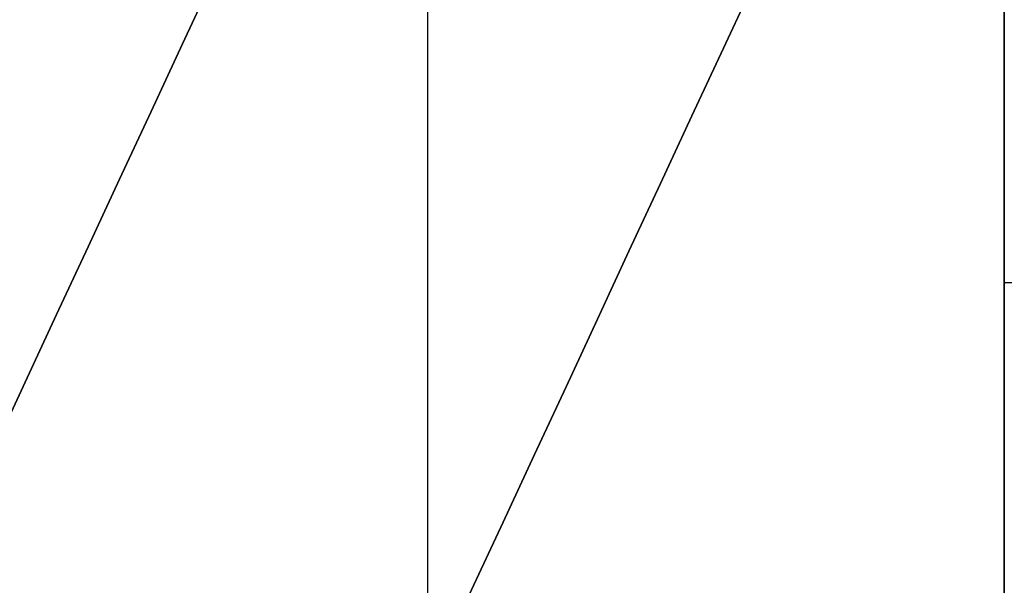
# Model space of a CAD drawing. Header units: millimetres. Extents: x -5.2 to 52, y -94.6 to -40.1.
# Tile 179 of 256: x 1.6004 to 1.6504, y -45.3807 to -45.352. Entities that reach past the tile are written whole.
import ezdxf

# ---------------------------------------------------------------- set-up
doc = ezdxf.new("R2010")
doc.units = ezdxf.units.MM
doc.header["$MEASUREMENT"] = 0
for name, color, linetype, true_color in [('METALLO', 7, 'Continuous', 0x000000), ('PLASTICA', 7, 'Continuous', 0x000000), ('RUOTE', 7, 'Continuous', 0x000000)]:
    doc.layers.add(name, color=color, linetype=linetype, true_color=true_color)

msp = doc.modelspace()

# ---------------------------------------------------------------- linework, layer by layer
at = {"layer": 'METALLO'}
for points, weights, degree, knots in [([(1.80272121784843, -42.05837470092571, -58.11507932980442), (1.798031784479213, -42.06845893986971, -57.23117427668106), (1.535807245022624, -42.63235114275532, -57.23117427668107), (1.231337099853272, -43.28708902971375, -57.23117427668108), (1.073784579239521, -43.62589270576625, -58.01410085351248), (0.5780862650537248, -44.69185096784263, -60.47737711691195), (0.122346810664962, -45.67188100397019, -62.77039493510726)], [0.9927122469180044, 0.7107971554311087, 1, 0.7071067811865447, 0.7588245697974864, 0.9856350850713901, 0.9991443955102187], 2, [18.43396398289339, 18.43396398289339, 18.43396398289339, 19.82986823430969, 19.82986823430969, 21.2435849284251, 21.2435849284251, 27.44349835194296, 27.44349835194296, 27.44349835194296]), ([(2.08502697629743, -42.1896917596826, -58.11510959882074), (2.080335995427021, -42.19977932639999, -57.23120783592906), (1.818112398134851, -42.76366950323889, -57.23120583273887), (1.513643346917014, -43.41840503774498, -57.2312035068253), (1.356092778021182, -43.75720451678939, -58.01412593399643), (0.8604006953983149, -44.82314937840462, -60.4773886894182), (0.4046668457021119, -45.80316736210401, -62.77039484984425)], [0.9927122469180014, 0.7107971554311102, 1, 0.7071067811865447, 0.7588245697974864, 0.985635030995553, 0.9991443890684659], 2, [0.01330697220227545, 0.01330697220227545, 0.01330697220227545, 1.192473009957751, 1.192473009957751, 2.38668580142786, 2.38668580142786, 7.623954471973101, 7.623954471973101, 7.623954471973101]), ([(2.136759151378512, -42.24614057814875, -58.11557171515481), (2.135046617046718, -42.24982324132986, -57.90585833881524), (2.104933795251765, -42.3145783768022, -57.60031997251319), (1.988906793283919, -42.56408485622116, -57.31453515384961), (1.914991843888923, -42.72303284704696, -57.25981060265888), (1.882244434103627, -42.79345344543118, -57.26046359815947), (1.795098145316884, -42.98085433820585, -57.26093467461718), (1.605231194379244, -43.3891475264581, -57.42924684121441), (1.478692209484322, -43.66125915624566, -57.79358472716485), (1.431367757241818, -43.76302648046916, -58.02671596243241), (1.11261137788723, -44.44848573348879, -59.61023523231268), (0.7953368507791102, -45.13075838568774, -61.19553838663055), (0.479955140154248, -45.80896069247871, -62.78288241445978)], [0.853553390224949, 0.8535533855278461, 0.8535533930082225, 0.8535533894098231, 0.8535533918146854, 0.8535533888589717, 0.8535533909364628, 0.8535533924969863, 0.8535533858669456, 0.8535533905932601, 0.8535533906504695, 0.8535533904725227, 0.8535533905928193], 3, [0.01481230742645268, 0.01481230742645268, 0.01481230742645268, 0.01481230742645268, 0.6116930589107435, 0.8632503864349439, 1.056131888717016, 1.056131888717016, 1.056131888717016, 1.61978556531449, 2.360381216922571, 2.360381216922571, 2.360381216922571, 7.624279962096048, 7.624279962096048, 7.624279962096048, 7.624279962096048])]:
    msp.add_rational_spline(points, weights, degree=degree, knots=knots, dxfattribs=at)
msp.add_open_spline([(2.133525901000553, -42.32255460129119, -58.11651985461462), (2.132096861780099, -42.32562762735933, -57.91880315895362), (2.111402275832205, -42.37012962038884, -57.71554206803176), (2.063018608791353, -42.47417469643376, -57.5525671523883), (2.042630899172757, -42.51801678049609, -57.48389345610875), (2.01732678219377, -42.57243119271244, -57.42237287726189), (1.986472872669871, -42.63877997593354, -57.38143919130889), (1.962815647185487, -42.68965288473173, -57.35005330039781), (1.935895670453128, -42.74754207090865, -57.33077054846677), (1.908806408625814, -42.80579529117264, -57.33111448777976), (1.828969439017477, -42.97747810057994, -57.33132914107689), (1.752056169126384, -43.14287373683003, -57.39880214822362), (1.685754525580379, -43.28544994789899, -57.50202514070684), (1.598639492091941, -43.47278363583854, -57.63765186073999), (1.529844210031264, -43.62072221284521, -57.83499681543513), (1.484837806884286, -43.71750477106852, -58.05712307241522), (1.166093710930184, -44.40293766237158, -59.64059247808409), (0.8488485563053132, -45.0851472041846, -61.22575990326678), (0.5334837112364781, -45.76331329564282, -62.81303085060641)], degree=3, knots=[0.01470270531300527, 0.01470270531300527, 0.01470270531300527, 0.01470270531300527, 0.6116930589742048, 0.6116930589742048, 0.6116930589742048, 0.8632503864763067, 0.8632503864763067, 0.8632503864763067, 1.056131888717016, 1.056131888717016, 1.056131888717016, 1.619785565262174, 1.619785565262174, 1.619785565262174, 2.360381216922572, 2.360381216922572, 2.360381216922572, 7.624279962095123, 7.624279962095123, 7.624279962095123, 7.624279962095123], dxfattribs=at)
at = {"layer": 'PLASTICA'}
for points in [[(1.621089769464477, -45.34817775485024, -18.62928932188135), (1.621089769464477, -46.13477011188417, -18.62928932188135), (1.621089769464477, -46.92136246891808, -18.62928932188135)], [(1.621089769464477, -45.34817775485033, -22.57071067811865), (1.621089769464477, -46.13477011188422, -22.57071067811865), (1.621089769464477, -46.9213624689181, -22.57071067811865)], [(1.621089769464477, -45.34817775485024, -33.62928932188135), (1.621089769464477, -46.13477011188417, -33.62928932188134), (1.621089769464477, -46.92136246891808, -33.62928932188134)], [(1.621089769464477, -45.34817775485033, -37.57071067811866), (1.621089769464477, -46.13477011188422, -37.57071067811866), (1.621089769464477, -46.9213624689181, -37.57071067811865)], [(1.621089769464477, -45.34817775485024, -48.62928932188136), (1.621089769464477, -46.13477011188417, -48.62928932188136), (1.621089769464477, -46.92136246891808, -48.62928932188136)], [(1.621089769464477, -45.34817775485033, -52.57071067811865), (1.621089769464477, -46.13477011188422, -52.57071067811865), (1.621089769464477, -46.9213624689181, -52.57071067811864)], [(1.650379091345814, -45.34817775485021, -18.7), (1.650379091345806, -46.13477011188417, -18.7), (1.650379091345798, -46.92136246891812, -18.7)], [(1.65037909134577, -45.34817775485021, -22.50000000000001), (1.650379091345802, -46.13477011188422, -22.50000000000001), (1.650379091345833, -46.92136246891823, -22.50000000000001)], [(1.650379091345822, -45.36535647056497, -22.49659413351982), (1.650379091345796, -45.35676711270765, -22.49659413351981), (1.650379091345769, -45.34817775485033, -22.49659413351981)], [(1.650379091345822, -45.36535647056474, -20.65340586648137), (1.650379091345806, -45.35676711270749, -20.65340586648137), (1.650379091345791, -45.34817775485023, -20.65340586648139)], [(1.650379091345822, -45.34817775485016, -20.6), (1.650379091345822, -46.1347701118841, -20.6), (1.650379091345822, -46.92136246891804, -20.6)], [(1.650379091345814, -45.34817775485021, -33.7), (1.650379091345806, -46.13477011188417, -33.7), (1.650379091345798, -46.92136246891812, -33.7)], [(1.65037909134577, -45.34817775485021, -37.50000000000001), (1.650379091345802, -46.13477011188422, -37.50000000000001), (1.650379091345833, -46.92136246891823, -37.50000000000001)], [(1.650379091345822, -45.36535647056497, -37.49659413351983), (1.650379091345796, -45.35676711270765, -37.49659413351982), (1.650379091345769, -45.34817775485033, -37.49659413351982)], [(1.650379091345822, -45.36535647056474, -35.65340586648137), (1.650379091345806, -45.35676711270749, -35.65340586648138), (1.650379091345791, -45.34817775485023, -35.65340586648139)], [(1.650379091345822, -45.34817775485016, -35.6), (1.650379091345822, -46.1347701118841, -35.6), (1.650379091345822, -46.92136246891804, -35.6)], [(1.650379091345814, -45.34817775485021, -48.7), (1.650379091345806, -46.13477011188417, -48.7), (1.650379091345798, -46.92136246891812, -48.7)], [(1.65037909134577, -45.34817775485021, -52.50000000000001), (1.650379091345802, -46.13477011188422, -52.50000000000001), (1.650379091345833, -46.92136246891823, -52.50000000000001)], [(1.650379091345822, -45.36535647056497, -52.49659413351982), (1.650379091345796, -45.35676711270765, -52.49659413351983), (1.650379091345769, -45.34817775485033, -52.49659413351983)], [(1.650379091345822, -45.36535647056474, -50.65340586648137), (1.650379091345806, -45.35676711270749, -50.65340586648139), (1.650379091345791, -45.34817775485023, -50.65340586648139)], [(1.650379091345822, -45.34817775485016, -50.6), (1.650379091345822, -46.1347701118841, -50.6), (1.650379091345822, -46.92136246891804, -50.6)]]:
    msp.add_open_spline(points, degree=2, dxfattribs=at)
for points, knots in [([(1.650379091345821, -45.46195060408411, -22.40000000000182), (1.650379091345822, -45.46195062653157, -22.41179572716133), (1.650379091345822, -45.45978990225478, -22.42350683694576), (1.650379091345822, -45.45556061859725, -22.43454907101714), (1.650379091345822, -45.45080493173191, -22.44696569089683), (1.650379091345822, -45.44353701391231, -22.45826678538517), (1.650379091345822, -45.43421193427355, -22.46774475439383), (1.650379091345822, -45.42488921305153, -22.4772203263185), (1.650379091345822, -45.41371106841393, -22.48466970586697), (1.650379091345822, -45.40137705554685, -22.48962669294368), (1.650379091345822, -45.38991570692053, -22.49423295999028), (1.650379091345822, -45.37768743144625, -22.49659415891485), (1.650379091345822, -45.36535647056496, -22.49659413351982)], [0.005126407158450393, 0.005126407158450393, 0.005126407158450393, 0.005126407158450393, 0.04072879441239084, 0.04072879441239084, 0.04072879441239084, 0.08075762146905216, 0.08075762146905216, 0.08075762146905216, 0.1207762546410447, 0.1207762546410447, 0.1207762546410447, 0.1579676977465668, 0.1579676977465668, 0.1579676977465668, 0.1579676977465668]), ([(1.650379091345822, -45.36535647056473, -20.65340586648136), (1.650379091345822, -45.37702305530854, -20.65340584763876), (1.650379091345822, -45.38860323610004, -20.65551947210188), (1.650379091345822, -45.39953304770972, -20.65965406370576), (1.650379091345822, -45.41234236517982, -20.66449964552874), (1.650379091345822, -45.42397487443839, -20.67201367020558), (1.650379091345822, -45.43365883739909, -20.68169763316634), (1.650379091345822, -45.44334280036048, -20.69138159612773), (1.650379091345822, -45.45085682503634, -20.70301410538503), (1.650379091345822, -45.45570240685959, -20.71582342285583), (1.650379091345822, -45.45983699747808, -20.7267532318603), (1.650379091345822, -45.46195062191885, -20.73833340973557), (1.650379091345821, -45.46195060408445, -20.75000000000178)], [0.003483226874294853, 0.003483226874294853, 0.003483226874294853, 0.003483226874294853, 0.0386553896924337, 0.0386553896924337, 0.0386553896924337, 0.07989409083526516, 0.07989409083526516, 0.07989409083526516, 0.1211327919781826, 0.1211327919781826, 0.1211327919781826, 0.1563049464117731, 0.1563049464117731, 0.1563049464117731, 0.1563049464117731]), ([(1.650379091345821, -45.46195060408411, -37.40000000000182), (1.650379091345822, -45.46195062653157, -37.41179572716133), (1.650379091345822, -45.45978990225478, -37.42350683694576), (1.650379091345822, -45.45556061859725, -37.43454907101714), (1.650379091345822, -45.45080493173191, -37.44696569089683), (1.650379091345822, -45.44353701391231, -37.45826678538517), (1.650379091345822, -45.43421193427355, -37.46774475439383), (1.650379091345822, -45.42488921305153, -37.4772203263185), (1.650379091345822, -45.41371106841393, -37.48466970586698), (1.650379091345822, -45.40137705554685, -37.48962669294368), (1.650379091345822, -45.38991570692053, -37.49423295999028), (1.650379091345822, -45.37768743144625, -37.49659415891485), (1.650379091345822, -45.36535647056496, -37.49659413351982)], [0.005126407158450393, 0.005126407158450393, 0.005126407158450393, 0.005126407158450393, 0.04072879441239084, 0.04072879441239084, 0.04072879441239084, 0.08075762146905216, 0.08075762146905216, 0.08075762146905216, 0.1207762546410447, 0.1207762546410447, 0.1207762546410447, 0.1579676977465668, 0.1579676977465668, 0.1579676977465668, 0.1579676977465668]), ([(1.650379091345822, -45.36535647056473, -35.65340586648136), (1.650379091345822, -45.37702305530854, -35.65340584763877), (1.650379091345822, -45.38860323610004, -35.65551947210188), (1.650379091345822, -45.39953304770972, -35.65965406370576), (1.650379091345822, -45.41234236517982, -35.66449964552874), (1.650379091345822, -45.42397487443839, -35.67201367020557), (1.650379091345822, -45.43365883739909, -35.68169763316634), (1.650379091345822, -45.44334280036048, -35.69138159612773), (1.650379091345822, -45.45085682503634, -35.70301410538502), (1.650379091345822, -45.45570240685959, -35.71582342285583), (1.650379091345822, -45.45983699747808, -35.7267532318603), (1.650379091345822, -45.46195062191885, -35.73833340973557), (1.650379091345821, -45.46195060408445, -35.75000000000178)], [0.003483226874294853, 0.003483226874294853, 0.003483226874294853, 0.003483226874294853, 0.0386553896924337, 0.0386553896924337, 0.0386553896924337, 0.07989409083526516, 0.07989409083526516, 0.07989409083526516, 0.1211327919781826, 0.1211327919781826, 0.1211327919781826, 0.1563049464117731, 0.1563049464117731, 0.1563049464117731, 0.1563049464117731]), ([(1.650379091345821, -45.46195060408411, -52.40000000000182), (1.650379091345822, -45.46195062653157, -52.41179572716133), (1.650379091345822, -45.45978990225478, -52.42350683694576), (1.650379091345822, -45.45556061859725, -52.43454907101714), (1.650379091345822, -45.45080493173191, -52.44696569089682), (1.650379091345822, -45.44353701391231, -52.45826678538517), (1.650379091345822, -45.43421193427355, -52.46774475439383), (1.650379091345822, -45.42488921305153, -52.4772203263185), (1.650379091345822, -45.41371106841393, -52.48466970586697), (1.650379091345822, -45.40137705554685, -52.48962669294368), (1.650379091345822, -45.38991570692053, -52.49423295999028), (1.650379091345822, -45.37768743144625, -52.49659415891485), (1.650379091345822, -45.36535647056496, -52.49659413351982)], [0.005126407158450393, 0.005126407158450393, 0.005126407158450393, 0.005126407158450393, 0.04072879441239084, 0.04072879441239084, 0.04072879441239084, 0.08075762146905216, 0.08075762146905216, 0.08075762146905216, 0.1207762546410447, 0.1207762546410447, 0.1207762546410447, 0.1579676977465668, 0.1579676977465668, 0.1579676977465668, 0.1579676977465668]), ([(1.650379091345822, -45.36535647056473, -50.65340586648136), (1.650379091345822, -45.37702305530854, -50.65340584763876), (1.650379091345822, -45.38860323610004, -50.65551947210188), (1.650379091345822, -45.39953304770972, -50.65965406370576), (1.650379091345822, -45.41234236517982, -50.66449964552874), (1.650379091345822, -45.42397487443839, -50.67201367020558), (1.650379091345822, -45.43365883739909, -50.68169763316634), (1.650379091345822, -45.44334280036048, -50.69138159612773), (1.650379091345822, -45.45085682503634, -50.70301410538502), (1.650379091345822, -45.45570240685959, -50.71582342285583), (1.650379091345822, -45.45983699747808, -50.7267532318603), (1.650379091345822, -45.46195062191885, -50.73833340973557), (1.650379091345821, -45.46195060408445, -50.75000000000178)], [0.003483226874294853, 0.003483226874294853, 0.003483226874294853, 0.003483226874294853, 0.0386553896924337, 0.0386553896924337, 0.0386553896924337, 0.07989409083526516, 0.07989409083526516, 0.07989409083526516, 0.1211327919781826, 0.1211327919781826, 0.1211327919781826, 0.1563049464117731, 0.1563049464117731, 0.1563049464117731, 0.1563049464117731])]:
    msp.add_open_spline(points, degree=3, knots=knots, dxfattribs=at)
for points, weights in [([(1.650379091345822, -45.36535647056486, -22.49659413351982), (1.663093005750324, -45.36535647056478, -22.5000000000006), (1.676255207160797, -45.36535647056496, -22.5000000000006)], [0.9148504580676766, 0.9482990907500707, 1]), ([(1.650379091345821, -45.36535647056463, -20.65340586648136), (1.663093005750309, -45.36535647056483, -20.6500000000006), (1.676255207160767, -45.36535647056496, -20.6500000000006)], [0.9148504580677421, 0.9482990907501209, 1]), ([(1.650379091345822, -45.36535647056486, -37.49659413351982), (1.663093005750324, -45.36535647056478, -37.5000000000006), (1.676255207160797, -45.36535647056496, -37.5000000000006)], [0.9148504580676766, 0.9482990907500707, 1]), ([(1.650379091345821, -45.36535647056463, -35.65340586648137), (1.663093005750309, -45.36535647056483, -35.65000000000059), (1.676255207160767, -45.36535647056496, -35.6500000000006)], [0.9148504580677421, 0.9482990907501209, 1]), ([(1.650379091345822, -45.36535647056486, -52.49659413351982), (1.663093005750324, -45.36535647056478, -52.5000000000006), (1.676255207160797, -45.36535647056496, -52.5000000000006)], [0.9148504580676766, 0.9482990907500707, 1]), ([(1.650379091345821, -45.36535647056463, -50.65340586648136), (1.663093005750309, -45.36535647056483, -50.6500000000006), (1.676255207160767, -45.36535647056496, -50.6500000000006)], [0.9148504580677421, 0.9482990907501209, 1])]:
    msp.add_rational_spline(points, weights, degree=2, dxfattribs=at)
at = {"layer": 'RUOTE'}
for points, weights, degree, knots in [([(3.313009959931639, -40.43044422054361, -63.59326276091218), (3.313110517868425, -40.43022797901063, -64.24820263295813), (3.203365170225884, -40.66622628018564, -65.61283474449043), (2.713158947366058, -41.72037425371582, -67.3833852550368), (1.966547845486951, -43.32589973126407, -68.5460660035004), (1.11499010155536, -45.15710429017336, -68.93095109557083), (0.2634015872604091, -46.98837501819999, -68.54606405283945), (-0.483163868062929, -48.59380233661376, -67.38339022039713), (-0.9734523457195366, -49.6481271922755, -65.6128240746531), (-1.135711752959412, -49.99705263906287, -63.593255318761), (-0.9734420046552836, -49.64810495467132, -61.57372059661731), (-0.4831642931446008, -48.59380325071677, -59.80309981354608), (0.2634011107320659, -46.98837604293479, -58.64048323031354), (1.11499043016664, -45.15710358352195, -58.25556277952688), (1.966547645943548, -43.32590016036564, -58.64046626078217), (2.713159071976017, -41.7203739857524, -59.80313609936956), (3.203365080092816, -40.66622647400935, -61.57369378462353), (3.313110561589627, -40.4302278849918, -62.93832143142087), (3.31300995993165, -40.43044422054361, -63.5932627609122)], [0.85355339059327, 0.8535533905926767, 0.8535533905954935, 0.8535533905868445, 0.8535533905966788, 0.853553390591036, 0.8535533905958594, 0.8535533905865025, 0.853553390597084, 0.853553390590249, 0.8535533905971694, 0.853553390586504, 0.8535533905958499, 0.8535533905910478, 0.853553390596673, 0.8535533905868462, 0.8535533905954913, 0.8535533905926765, 0.8535533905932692], 3, [0, 0, 0, 0, 1.765039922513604, 3.677472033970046, 5.589904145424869, 7.354944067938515, 9.119983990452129, 11.03241610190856, 12.94484821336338, 14.70988813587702, 16.47492805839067, 18.38736016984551, 20.29979228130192, 22.06483220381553, 23.82987212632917, 25.74230423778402, 27.65473634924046, 29.41977627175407, 29.41977627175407, 29.41977627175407, 29.41977627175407]), ([(3.886514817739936, -40.45487881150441, -63.5932627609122), (3.886514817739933, -40.45487881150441, -69.02568387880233), (1.595861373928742, -45.38073975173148, -69.02568387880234), (-0.6947920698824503, -50.30660069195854, -69.02568387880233), (-0.6947920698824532, -50.30660069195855, -63.5932627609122), (-0.6947920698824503, -50.30660069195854, -58.16084164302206), (1.595861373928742, -45.38073975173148, -58.16084164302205), (3.886514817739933, -40.45487881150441, -58.16084164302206), (3.886514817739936, -40.45487881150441, -63.5932627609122)], [1, 0.7071067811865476, 1, 0.7071067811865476, 1, 0.7071067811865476, 1, 0.7071067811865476, 1], 2, [0, 0, 0, 7.354944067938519, 7.354944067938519, 14.70988813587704, 14.70988813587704, 22.06483220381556, 22.06483220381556, 29.41977627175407, 29.41977627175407, 29.41977627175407]), ([(3.909183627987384, -40.46542039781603, -63.5932627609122), (3.909183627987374, -40.46542039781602, -69.02568387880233), (1.61853018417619, -45.39128133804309, -69.02568387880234), (-0.6721232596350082, -50.31714227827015, -69.02568387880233), (-0.6721232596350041, -50.31714227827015, -63.5932627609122), (-0.6721232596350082, -50.31714227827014, -58.16084164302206), (1.61853018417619, -45.39128133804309, -58.16084164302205), (3.909183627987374, -40.46542039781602, -58.16084164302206), (3.909183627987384, -40.46542039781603, -63.5932627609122)], [1, 0.7071067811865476, 1, 0.7071067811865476, 1, 0.7071067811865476, 1, 0.7071067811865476, 1], 2, [-34.13290855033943, -34.13290855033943, -34.13290855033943, -25.59968141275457, -25.59968141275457, -17.06645427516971, -17.06645427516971, -8.533227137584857, -8.533227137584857, 0, 0, 0]), ([(3.931852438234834, -40.47596198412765, -63.5932627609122), (3.931852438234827, -40.47596198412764, -69.02568387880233), (1.64119899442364, -45.40182292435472, -69.02568387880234), (-0.6494544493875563, -50.32768386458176, -69.02568387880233), (-0.6494544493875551, -50.32768386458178, -63.5932627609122), (-0.6494544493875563, -50.32768386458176, -58.16084164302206), (1.64119899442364, -45.40182292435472, -58.16084164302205), (3.931852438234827, -40.47596198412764, -58.16084164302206), (3.931852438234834, -40.47596198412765, -63.5932627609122)], [1, 0.7071067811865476, 1, 0.7071067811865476, 1, 0.7071067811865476, 1, 0.7071067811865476, 1], 2, [0, 0, 0, 7.354944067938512, 7.354944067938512, 14.70988813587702, 14.70988813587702, 22.06483220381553, 22.06483220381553, 29.41977627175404, 29.41977627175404, 29.41977627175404]), ([(4.320103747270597, -40.89876902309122, -63.5932627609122), (4.320204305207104, -40.89855278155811, -64.24820263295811), (4.210458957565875, -41.13455108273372, -65.6128347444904), (3.720252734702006, -42.18869905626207, -67.38338525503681), (2.973641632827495, -43.7942245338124, -68.54606600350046), (2.122083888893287, -45.62542909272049, -68.93095109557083), (1.270495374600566, -47.45669982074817, -68.54606405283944), (0.5239299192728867, -49.06212713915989, -67.38339022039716), (0.03364144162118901, -50.11645199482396, -65.61282407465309), (-0.1286179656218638, -50.46537744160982, -63.59325531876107), (0.03365178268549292, -50.11642975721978, -61.5737205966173), (0.5239294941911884, -49.06212805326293, -59.80309981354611), (1.270494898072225, -47.45670084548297, -58.64048323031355), (2.122084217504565, -45.6254283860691, -58.25556277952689), (2.973641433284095, -43.79422496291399, -58.64046626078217), (3.720252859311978, -42.18869878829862, -59.80313609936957), (4.210458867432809, -41.13455127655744, -61.57369378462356), (4.320204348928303, -40.89855268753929, -62.93832143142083), (4.3201037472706, -40.89876902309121, -63.59326276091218)], [0.8535533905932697, 0.853553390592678, 0.8535533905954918, 0.853553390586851, 0.853553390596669, 0.8535533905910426, 0.8535533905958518, 0.8535533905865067, 0.8535533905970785, 0.8535533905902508, 0.8535533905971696, 0.8535533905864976, 0.8535533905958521, 0.8535533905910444, 0.8535533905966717, 0.8535533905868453, 0.8535533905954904, 0.8535533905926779, 0.85355339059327], 3, [0, 0, 0, 0, 1.765039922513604, 3.677472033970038, 5.589904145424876, 7.35494406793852, 9.119983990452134, 11.03241610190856, 12.94484821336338, 14.70988813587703, 16.47492805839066, 18.3873601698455, 20.29979228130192, 22.06483220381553, 23.82987212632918, 25.74230423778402, 27.65473634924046, 29.41977627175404, 29.41977627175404, 29.41977627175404, 29.41977627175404]), ([(2.784787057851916, -41.04538363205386, -63.5932627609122), (2.784787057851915, -41.04538363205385, -59.16084164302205), (0.9157970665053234, -45.06449216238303, -59.16084164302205), (-0.9531929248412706, -49.0836006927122, -59.16084164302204), (-0.9531929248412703, -49.08360069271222, -63.5932627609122), (-0.953192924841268, -49.0836006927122, -68.02568387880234), (0.9157970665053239, -45.06449216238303, -68.02568387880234), (2.784787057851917, -41.04538363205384, -68.02568387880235), (2.784787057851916, -41.04538363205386, -63.5932627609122)], [1, 0.7071067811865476, 1, 0.7071067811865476, 1, 0.7071067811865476, 1, 0.7071067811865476, 1], 2, [-27.53486830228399, -27.53486830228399, -27.53486830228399, -20.65115122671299, -20.65115122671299, -13.76743415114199, -13.76743415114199, -6.883717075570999, -6.883717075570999, 0, 0, 0]), ([(2.791891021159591, -41.06483783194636, -63.5932627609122), (2.791976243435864, -41.06465456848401, -64.14832050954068), (2.698967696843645, -41.26466176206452, -65.30483832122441), (2.283520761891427, -42.15804606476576, -66.80536962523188), (1.650772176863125, -43.51871960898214, -67.7907348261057), (0.9290819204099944, -45.07065486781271, -68.11692271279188), (0.2073655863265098, -46.62264620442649, -67.79073317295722), (-0.4253443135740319, -47.9832365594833, -66.80537383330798), (-0.8408609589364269, -48.87677076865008, -65.30482927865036), (-0.9783748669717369, -49.17248306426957, -63.59325645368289), (-0.8408521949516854, -48.87675192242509, -61.88171247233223), (-0.4253446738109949, -47.98323733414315, -60.38112161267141), (0.2073651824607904, -46.62264707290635, -59.39581079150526), (0.9290821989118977, -45.07065426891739, -59.06959293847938), (1.650772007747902, -43.51871997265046, -59.39579640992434), (2.283520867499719, -42.15804583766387, -60.38115236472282), (2.698967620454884, -41.26466192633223, -61.88168974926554), (2.791976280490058, -41.06465448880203, -63.03820377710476), (2.791891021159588, -41.06483783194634, -63.5932627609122)], [0.8535533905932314, 0.8535533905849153, 0.8535533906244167, 0.8535533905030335, 0.8535533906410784, 0.8535533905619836, 0.8535533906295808, 0.853553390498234, 0.853553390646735, 0.8535533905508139, 0.8535533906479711, 0.85355339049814, 0.8535533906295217, 0.853553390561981, 0.853553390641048, 0.8535533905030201, 0.8535533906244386, 0.8535533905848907, 0.8535533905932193], 3, [0, 0, 0, 0, 1.651954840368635, 3.441858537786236, 5.231762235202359, 6.883717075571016, 8.535671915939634, 10.32557561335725, 12.11547931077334, 13.767434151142, 15.41938899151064, 17.20929268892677, 18.99919638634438, 20.651151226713, 22.30310606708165, 24.09300976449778, 25.88291346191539, 27.53486830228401, 27.53486830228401, 27.53486830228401, 27.53486830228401]), ([(2.830124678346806, -41.06646680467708, -63.5932627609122), (2.8301246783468, -41.06646680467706, -68.02568387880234), (0.961134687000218, -45.08557533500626, -68.02568387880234), (-0.9078553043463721, -49.10468386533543, -68.02568387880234), (-0.90785530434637, -49.10468386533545, -63.5932627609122), (-0.9078553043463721, -49.10468386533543, -59.16084164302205), (0.961134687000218, -45.08557533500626, -59.16084164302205), (2.8301246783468, -41.06646680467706, -59.16084164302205), (2.830124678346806, -41.06646680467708, -63.5932627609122)], [1, 0.7071067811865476, 1, 0.7071067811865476, 1, 0.7071067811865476, 1, 0.7071067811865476, 1], 2, [0, 0, 0, 6.883717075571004, 6.883717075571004, 13.76743415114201, 13.76743415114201, 20.65115122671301, 20.65115122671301, 27.53486830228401, 27.53486830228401, 27.53486830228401]), ([(2.677742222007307, -41.31030539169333, -63.59326276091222), (2.677822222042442, -41.31013335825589, -63.07221761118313), (2.590513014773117, -41.49788459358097, -61.98656842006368), (2.200523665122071, -42.3365244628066, -60.57798605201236), (1.606548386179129, -43.61381921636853, -59.65300165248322), (0.9290815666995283, -45.07065562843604, -59.34680177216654), (0.2515902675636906, -46.527544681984, -59.65300320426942), (-0.3423486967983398, -47.80476134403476, -60.57798210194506), (-0.7324034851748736, -48.64354193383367, -61.98657690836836), (-0.8614908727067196, -48.9211336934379, -63.59326868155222), (-0.7323952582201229, -48.64352424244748, -65.19993337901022), (-0.3423490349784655, -47.80476207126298, -66.60857165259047), (0.2515898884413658, -46.52754549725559, -67.53350500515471), (0.9290818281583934, -45.07065506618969, -67.83973301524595), (1.606548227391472, -43.61381955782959, -67.53351850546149), (2.200523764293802, -42.33652424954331, -66.60854278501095), (2.590512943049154, -41.49788474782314, -65.19995470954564), (2.677822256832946, -41.31013328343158, -64.11430906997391), (2.677742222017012, -41.31030539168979, -63.59326276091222)], [0.853553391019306, 0.8535533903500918, 0.8535533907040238, 0.8535533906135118, 0.8535533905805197, 0.8535533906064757, 0.8535533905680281, 0.8535533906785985, 0.8535533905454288, 0.8535533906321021, 0.8535533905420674, 0.8535533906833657, 0.8535533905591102, 0.8535533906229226, 0.853553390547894, 0.8535533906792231, 0.8535533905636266, 0.8535533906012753, 0.8535533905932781], 3, [0, 0, 0, 0, 1.576564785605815, 3.284782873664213, 4.993000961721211, 6.569565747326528, 8.146130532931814, 9.85434862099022, 11.56256670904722, 13.13913149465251, 14.7156962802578, 16.4239143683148, 18.13213245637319, 19.70869724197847, 21.2852620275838, 22.99348011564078, 24.70169820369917, 26.27826298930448, 26.27826298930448, 26.27826298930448, 26.27826298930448]), ([(2.70362564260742, -41.33849252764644, -63.5932627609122), (2.703625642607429, -41.33849252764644, -59.46084164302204), (0.961134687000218, -45.08557533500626, -59.46084164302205), (-0.7813562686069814, -48.83265814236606, -59.46084164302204), (-0.7813562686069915, -48.83265814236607, -63.5932627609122), (-0.7813562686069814, -48.83265814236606, -67.72568387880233), (0.961134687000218, -45.08557533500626, -67.72568387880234), (2.703625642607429, -41.33849252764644, -67.72568387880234), (2.70362564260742, -41.33849252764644, -63.5932627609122)], [1, 0.7071067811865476, 1, 0.7071067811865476, 1, 0.7071067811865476, 1, 0.7071067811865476, 1], 2, [0, 0, 0, 6.569565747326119, 6.569565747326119, 13.13913149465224, 13.13913149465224, 19.70869724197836, 19.70869724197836, 26.27826298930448, 26.27826298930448, 26.27826298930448]), ([(3.510188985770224, -41.38271439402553, -63.5932627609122), (3.510188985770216, -41.38271439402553, -68.02568387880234), (1.641198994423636, -45.40182292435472, -68.02568387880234), (-0.2277909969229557, -49.42093145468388, -68.02568387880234), (-0.2277909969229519, -49.4209314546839, -63.5932627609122), (-0.2277909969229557, -49.42093145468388, -59.16084164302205), (1.641198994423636, -45.40182292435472, -59.16084164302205), (3.510188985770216, -41.38271439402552, -59.16084164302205), (3.510188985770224, -41.38271439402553, -63.5932627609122)], [1, 0.7071067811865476, 1, 0.7071067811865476, 1, 0.7071067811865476, 1, 0.7071067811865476, 1], 2, [-34.13290855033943, -34.13290855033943, -34.13290855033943, -25.59968141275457, -25.59968141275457, -17.06645427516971, -17.06645427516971, -8.533227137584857, -8.533227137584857, 0, 0, 0]), ([(3.111664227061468, -41.52824108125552, -63.5932627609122), (3.111664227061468, -41.52824108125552, -59.46084164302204), (1.369173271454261, -45.27532388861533, -59.46084164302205), (-0.3733176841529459, -49.02240669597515, -59.46084164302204), (-0.3733176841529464, -49.02240669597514, -63.5932627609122), (-0.3733176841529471, -49.02240669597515, -67.72568387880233), (1.36917327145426, -45.27532388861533, -67.72568387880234), (3.111664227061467, -41.52824108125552, -67.72568387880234), (3.111664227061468, -41.52824108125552, -63.5932627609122)], [1, 0.7071067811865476, 1, 0.7071067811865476, 1, 0.7071067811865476, 1, 0.7071067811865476, 1], 2, [-27.84972324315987, -27.84972324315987, -27.84972324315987, -20.8872924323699, -20.8872924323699, -13.92486162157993, -13.92486162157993, -6.962430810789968, -6.962430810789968, 0, 0, 0]), ([(3.383689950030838, -41.6547401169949, -63.5932627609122), (3.383689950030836, -41.65474011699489, -59.46084164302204), (1.641198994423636, -45.40182292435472, -59.46084164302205), (-0.101291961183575, -49.14890573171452, -59.46084164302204), (-0.1012919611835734, -49.14890573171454, -63.5932627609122), (-0.101291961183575, -49.14890573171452, -67.72568387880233), (1.641198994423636, -45.40182292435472, -67.72568387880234), (3.383689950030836, -41.65474011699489, -67.72568387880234), (3.383689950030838, -41.6547401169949, -63.5932627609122)], [1, 0.7071067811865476, 1, 0.7071067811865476, 1, 0.7071067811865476, 1, 0.7071067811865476, 1], 2, [0, 0, 0, 6.962430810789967, 6.962430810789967, 13.92486162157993, 13.92486162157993, 20.8872924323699, 20.8872924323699, 27.84972324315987, 27.84972324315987, 27.84972324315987]), ([(4.19025329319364, -41.698961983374, -63.5932627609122), (4.190253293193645, -41.698961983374, -59.16084164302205), (2.321263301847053, -45.71807051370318, -59.16084164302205), (0.4522733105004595, -49.73717904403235, -59.16084164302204), (0.452273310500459, -49.73717904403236, -63.5932627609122), (0.4522733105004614, -49.73717904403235, -68.02568387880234), (2.321263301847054, -45.71807051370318, -68.02568387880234), (4.190252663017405, -41.69896333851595, -68.02568387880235), (4.19025329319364, -41.69896198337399, -63.5932627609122)], [1, 0.7071067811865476, 1, 0.7071067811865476, 1, 0.7071067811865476, 1, 0.7071068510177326, 0.9999998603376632], 2, [-27.53486830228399, -27.53486830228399, -27.53486830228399, -20.65115081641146, -20.65115081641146, -13.76743333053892, -13.76743333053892, -6.883715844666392, -6.883715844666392, 0, 0, 0]), ([(4.190253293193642, -41.69896198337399, -63.5932627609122), (4.190253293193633, -41.69896198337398, -68.02568387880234), (2.321263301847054, -45.71807051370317, -68.02568387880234), (0.4522733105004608, -49.73717904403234, -68.02568387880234), (0.4522733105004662, -49.73717904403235, -63.5932627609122), (0.4522733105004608, -49.73717904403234, -59.16084164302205), (2.321263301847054, -45.71807051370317, -59.16084164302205), (4.190253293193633, -41.69896198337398, -59.16084164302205), (4.190253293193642, -41.69896198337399, -63.5932627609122)], [1, 0.7071067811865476, 1, 0.7071067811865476, 1, 0.7071067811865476, 1, 0.7071067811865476, 1], 2, [0, 0, 0, 6.883717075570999, 6.883717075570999, 13.76743415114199, 13.76743415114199, 20.65115122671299, 20.65115122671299, 27.53486830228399, 27.53486830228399, 27.53486830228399]), ([(4.216136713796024, -41.7271491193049, -63.5932627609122), (4.216221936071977, -41.72696585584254, -64.1483205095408), (4.123213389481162, -41.92697304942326, -65.30483832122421), (3.707766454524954, -42.82035735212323, -66.805369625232), (3.075017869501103, -44.18103089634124, -67.79073482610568), (2.353327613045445, -45.73296615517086, -68.1169227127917), (1.631611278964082, -47.28495749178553, -67.79073317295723), (0.9989013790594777, -48.64554784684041, -66.80537383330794), (0.5833847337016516, -49.53908205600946, -65.30482927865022), (0.4458708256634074, -49.83479435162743, -63.59325645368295), (0.5833934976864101, -49.53906320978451, -61.88171247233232), (0.9989010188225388, -48.64554862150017, -60.38112161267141), (1.631610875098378, -47.28495836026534, -59.39581079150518), (2.353327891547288, -45.73296555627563, -59.06959293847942), (3.075017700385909, -44.18103126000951, -59.39579640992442), (3.707766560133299, -42.8203571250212, -60.3811523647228), (4.123213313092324, -41.92697321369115, -61.88168974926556), (4.216221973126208, -41.72696577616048, -63.03820377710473), (4.216136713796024, -41.7271491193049, -63.5932627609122)], [0.8535533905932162, 0.8535533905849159, 0.8535533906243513, 0.853553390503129, 0.8535533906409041, 0.8535533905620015, 0.8535533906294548, 0.8535533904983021, 0.8535533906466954, 0.8535533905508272, 0.853553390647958, 0.8535533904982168, 0.8535533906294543, 0.8535533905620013, 0.8535533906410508, 0.8535533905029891, 0.8535533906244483, 0.8535533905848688, 0.8535533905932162], 3, [0, 0, 0, 0, 1.651954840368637, 3.44185853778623, 5.231762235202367, 6.883717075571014, 8.535671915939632, 10.32557561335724, 12.11547931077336, 13.767434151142, 15.41938899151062, 17.20929268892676, 18.99919638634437, 20.651151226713, 22.30310606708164, 24.09300976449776, 25.88291346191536, 27.53486830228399, 27.53486830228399, 27.53486830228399, 27.53486830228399]), ([(3.642001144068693, -41.7748615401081, -63.5932627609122), (3.642001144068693, -41.7748615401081, -59.46084164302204), (1.899510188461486, -45.52194434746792, -59.46084164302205), (0.1570192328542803, -49.26902715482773, -59.46084164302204), (0.1570192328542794, -49.26902715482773, -63.5932627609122), (0.1570192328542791, -49.26902715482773, -67.72568387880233), (1.899510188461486, -45.52194434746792, -67.72568387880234), (3.642001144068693, -41.7748615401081, -67.72568387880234), (3.642001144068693, -41.7748615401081, -63.5932627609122)], [1, 0.7071067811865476, 1, 0.7071067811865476, 1, 0.7071067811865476, 1, 0.7071067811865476, 1], 2, [-27.84972324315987, -27.84972324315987, -27.84972324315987, -20.8872924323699, -20.8872924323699, -13.92486162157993, -13.92486162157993, -6.962430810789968, -6.962430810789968, 0, 0, 0]), ([(4.063754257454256, -41.97098770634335, -63.5932627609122), (4.063754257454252, -41.97098770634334, -59.46084164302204), (2.321263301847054, -45.71807051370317, -59.46084164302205), (0.5787723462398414, -49.46515332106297, -59.46084164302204), (0.5787723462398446, -49.46515332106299, -63.5932627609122), (0.5787723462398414, -49.46515332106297, -67.72568387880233), (2.321263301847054, -45.71807051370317, -67.72568387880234), (4.063754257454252, -41.97098770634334, -67.72568387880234), (4.063754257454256, -41.97098770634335, -63.5932627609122)], [1, 0.7071067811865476, 1, 0.7071067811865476, 1, 0.7071067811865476, 1, 0.7071067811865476, 1], 2, [0, 0, 0, 6.569565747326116, 6.569565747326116, 13.13913149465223, 13.13913149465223, 19.70869724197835, 19.70869724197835, 26.27826298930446, 26.27826298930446, 26.27826298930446]), ([(4.101987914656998, -41.97261667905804, -63.59326276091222), (4.1020679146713, -41.97244464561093, -63.0722176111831), (4.014758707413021, -42.16019588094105, -61.98656842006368), (3.624769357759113, -42.99883575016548, -60.57798605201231), (3.030794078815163, -44.27613050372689, -59.65300165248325), (2.353327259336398, -45.73296691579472, -59.34680177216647), (1.675835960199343, -47.18985596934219, -59.65300320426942), (1.081896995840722, -48.4670726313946, -60.57798210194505), (0.6918422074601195, -49.30585322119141, -61.98657690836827), (0.5627548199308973, -49.58344498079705, -63.59326868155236), (0.6918504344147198, -49.30583552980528, -65.19993337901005), (1.081896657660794, -48.46707335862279, -66.60857165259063), (1.675835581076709, -47.18985678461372, -67.5335050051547), (2.353327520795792, -45.73296635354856, -67.83973301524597), (3.030793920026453, -44.27613084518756, -67.53351850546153), (3.624769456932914, -42.99883553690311, -66.60854278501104), (4.014758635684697, -42.16019603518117, -65.19995470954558), (4.102067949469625, -41.97244457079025, -64.11430906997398), (4.101987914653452, -41.97261667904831, -63.59326276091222)], [0.8535533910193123, 0.8535533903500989, 0.8535533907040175, 0.8535533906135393, 0.8535533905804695, 0.8535533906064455, 0.8535533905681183, 0.8535533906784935, 0.8535533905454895, 0.8535533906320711, 0.8535533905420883, 0.8535533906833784, 0.8535533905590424, 0.8535533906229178, 0.8535533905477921, 0.8535533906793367, 0.8535533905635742, 0.8535533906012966, 0.8535533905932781], 3, [0, 0, 0, 0, 1.576564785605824, 3.284782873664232, 4.993000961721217, 6.569565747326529, 8.146130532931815, 9.854348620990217, 11.56256670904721, 13.1391314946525, 14.71569628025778, 16.4239143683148, 18.13213245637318, 19.70869724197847, 21.28526202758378, 22.99348011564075, 24.70169820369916, 26.27826298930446, 26.27826298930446, 26.27826298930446, 26.27826298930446]), ([(1.243606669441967, -46.96828023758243, -63.59326276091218), (1.243606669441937, -46.96828023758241, -65.18130185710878), (1.913224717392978, -45.52832196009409, -65.18130185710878), (2.582842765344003, -44.08836368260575, -65.18130185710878), (2.582842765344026, -44.08836368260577, -63.59326276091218), (2.582842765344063, -44.08836368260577, -62.00522366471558), (1.913224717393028, -45.52832196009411, -62.00522366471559), (1.243606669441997, -46.96828023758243, -62.00522366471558), (1.243606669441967, -46.96828023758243, -63.59326276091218)], [1, 0.7071067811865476, 1, 0.7071067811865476, 1, 0.7071067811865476, 1, 0.7071067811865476, 1], 2, [0, 0, 0, 3.102109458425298, 3.102109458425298, 6.204218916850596, 6.204218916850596, 9.306328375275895, 9.306328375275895, 12.40843783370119, 12.40843783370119, 12.40843783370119])]:
    msp.add_rational_spline(points, weights, degree=degree, knots=knots, dxfattribs=at)
for points, knots in [([(2.890202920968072, -40.81869552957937, -63.5932627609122), (2.890293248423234, -40.81850128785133, -64.18157096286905), (2.791713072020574, -41.030489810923, -65.40736938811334), (2.35137899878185, -41.97739184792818, -66.99778925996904), (1.68072593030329, -43.4195758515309, -68.04218226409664), (0.9158031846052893, -45.06447900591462, -68.38791027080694), (0.1508527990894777, -46.70944159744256, -68.04218051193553), (-0.5197592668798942, -48.15153742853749, -66.99779372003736), (-0.9601672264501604, -49.09859835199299, -65.40735980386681), (-1.105918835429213, -49.41202514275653, -63.59325607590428), (-0.9601579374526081, -49.09857837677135, -61.77918291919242), (-0.5197596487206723, -48.15153824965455, -60.18869992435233), (0.1508523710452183, -46.70944251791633, -59.1443645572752), (0.9158034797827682, -45.06447837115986, -58.79860478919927), (1.680725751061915, -43.41957623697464, -59.14434931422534), (2.351379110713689, -41.97739160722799, -60.1887325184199), (2.79171299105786, -41.03048998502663, -61.77915883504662), (2.890293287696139, -40.81850120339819, -63.00495324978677), (2.890202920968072, -40.81869552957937, -63.5932627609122)], [0, 0, 0, 0, 1.765039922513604, 3.677472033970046, 5.589904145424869, 7.354944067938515, 9.119983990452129, 11.03241610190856, 12.94484821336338, 14.70988813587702, 16.47492805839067, 18.38736016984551, 20.29979228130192, 22.06483220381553, 23.82987212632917, 25.74230423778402, 27.65473634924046, 29.41977627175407, 29.41977627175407, 29.41977627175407, 29.41977627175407]), ([(2.763703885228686, -41.09072125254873, -63.5932627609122), (2.7637884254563, -41.09053945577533, -64.14387839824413), (2.671524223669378, -41.28894599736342, -65.29114063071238), (2.259402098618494, -42.17518057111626, -66.77966322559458), (1.631717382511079, -43.52496468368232, -67.75714257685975), (0.9158027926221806, -45.06447984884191, -68.08071999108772), (0.1998623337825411, -46.60405064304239, -67.75714093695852), (-0.4277840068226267, -47.95375223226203, -66.77966739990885), (-0.8399752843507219, -48.84013551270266, -65.291131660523), (-0.976388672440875, -49.13348123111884, -63.5932565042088), (-0.8399665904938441, -48.84011681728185, -61.89540996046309), (-0.4277843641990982, -47.9537530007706, -60.40682828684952), (0.1998619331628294, -46.60405150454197, -59.42940287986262), (0.9158030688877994, -45.06447925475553, -59.10579573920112), (1.631717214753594, -43.5249650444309, -59.42938861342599), (2.25940220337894, -42.1751803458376, -60.40685879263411), (2.67152414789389, -41.28894616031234, -61.89538741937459), (2.763788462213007, -41.09053937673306, -63.04264589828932), (2.763703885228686, -41.09072125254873, -63.5932627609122)], [0, 0, 0, 0, 1.651954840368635, 3.441858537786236, 5.231762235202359, 6.883717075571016, 8.535671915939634, 10.32557561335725, 12.11547931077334, 13.767434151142, 15.41938899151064, 17.20929268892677, 18.99919638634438, 20.651151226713, 22.30310606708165, 24.09300976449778, 25.88291346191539, 27.53486830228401, 27.53486830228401, 27.53486830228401, 27.53486830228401]), ([(2.679371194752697, -41.2720717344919, -63.59326276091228), (2.679451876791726, -41.27189823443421, -63.06777549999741), (2.591398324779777, -41.46125012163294, -61.97287072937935), (2.198084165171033, -42.30703971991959, -60.55227965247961), (1.599045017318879, -43.595223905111, -59.61940940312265), (0.9158025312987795, -45.06448041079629, -59.31059905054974), (0.2325353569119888, -46.53379000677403, -59.6194109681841), (-0.3664671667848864, -47.82189543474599, -60.55227566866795), (-0.759847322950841, -48.66782695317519, -61.97287929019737), (-0.8900352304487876, -48.94778529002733, -63.59326873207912), (-0.7598390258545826, -48.66780911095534, -65.21363086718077), (-0.3664675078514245, -47.82189616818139, -66.63427832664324), (0.2325349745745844, -46.533790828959, -67.56709709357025), (0.9158027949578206, -45.06447984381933, -67.87593581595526), (1.599044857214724, -43.59522424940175, -67.56711070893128), (2.19808426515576, -42.30703950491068, -66.6342492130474), (2.591398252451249, -41.46125027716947, -65.21365237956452), (2.679451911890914, -41.27189815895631, -64.11875119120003), (2.679371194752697, -41.2720717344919, -63.59326276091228)], [0, 0, 0, 0, 1.576564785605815, 3.284782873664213, 4.993000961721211, 6.569565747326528, 8.146130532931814, 9.85434862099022, 11.56256670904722, 13.13913149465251, 14.7156962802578, 16.4239143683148, 18.13213245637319, 19.70869724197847, 21.2852620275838, 22.99348011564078, 24.70169820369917, 26.27826298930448, 26.27826298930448, 26.27826298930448, 26.27826298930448]), ([(4.295669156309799, -41.47227388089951, -63.5932627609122), (4.295759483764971, -41.47207963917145, -64.18157096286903), (4.1971793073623, -41.68406816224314, -65.4073693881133), (3.756845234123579, -42.63097019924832, -66.99778925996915), (3.086192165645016, -44.07315420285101, -68.04218226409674), (2.321269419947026, -45.71805735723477, -68.38791027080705), (1.556319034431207, -47.36301994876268, -68.04218051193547), (0.8857069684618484, -48.80511577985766, -66.9977937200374), (0.4452990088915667, -49.75217670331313, -65.40735980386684), (0.299547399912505, -50.06560349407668, -63.59325607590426), (0.4453082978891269, -49.75215672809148, -61.77918291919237), (0.8857065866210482, -48.80511660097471, -60.18869992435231), (1.556318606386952, -47.36302086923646, -59.14436455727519), (2.321269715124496, -45.71805672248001, -58.79860478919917), (3.086191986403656, -44.07315458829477, -59.14434931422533), (3.756845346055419, -42.63096995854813, -60.1887325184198), (4.19717922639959, -41.68406833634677, -61.77915883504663), (4.295759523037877, -41.47207955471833, -63.00495324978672), (4.295669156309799, -41.47227388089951, -63.5932627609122)], [0, 0, 0, 0, 1.765039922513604, 3.677472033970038, 5.589904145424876, 7.35494406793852, 9.119983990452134, 11.03241610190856, 12.94484821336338, 14.70988813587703, 16.47492805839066, 18.3873601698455, 20.29979228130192, 22.06483220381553, 23.82987212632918, 25.74230423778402, 27.65473634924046, 29.41977627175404, 29.41977627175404, 29.41977627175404, 29.41977627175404]), ([(4.214507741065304, -41.7653827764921, -63.5932627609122), (4.214592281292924, -41.7652009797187, -64.14387839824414), (4.122328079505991, -41.96360752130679, -65.29114063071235), (3.710205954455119, -42.84984209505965, -66.77966322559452), (3.082521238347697, -44.19962620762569, -67.75714257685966), (2.366606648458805, -45.73914137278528, -68.08071999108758), (1.650666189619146, -47.27871216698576, -67.75714093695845), (1.023019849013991, -48.6284137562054, -66.77966739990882), (0.6108285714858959, -49.514797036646, -65.29113166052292), (0.4744151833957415, -49.80814275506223, -63.59325650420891), (0.6108372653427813, -49.51477834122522, -61.89540996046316), (1.02301949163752, -48.62841452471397, -60.40682828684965), (1.650665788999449, -47.27871302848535, -59.42940287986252), (2.366606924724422, -45.73914077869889, -59.10579573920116), (3.082521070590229, -44.19962656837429, -59.42938861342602), (3.710206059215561, -42.84984186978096, -60.40685879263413), (4.122328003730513, -41.96360768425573, -61.89538741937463), (4.214592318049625, -41.76520090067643, -63.04264589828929), (4.214507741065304, -41.7653827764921, -63.5932627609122)], [0, 0, 0, 0, 1.651954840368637, 3.44185853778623, 5.231762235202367, 6.883717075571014, 8.535671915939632, 10.32557561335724, 12.11547931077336, 13.767434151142, 15.41938899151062, 17.20929268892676, 18.99919638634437, 20.651151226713, 22.30310606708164, 24.09300976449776, 25.88291346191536, 27.53486830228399, 27.53486830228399, 27.53486830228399, 27.53486830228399]), ([(4.130175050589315, -41.94673325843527, -63.59326276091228), (4.130255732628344, -41.94655975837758, -63.0677754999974), (4.0422021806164, -42.1359116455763, -61.97287072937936), (3.648888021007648, -42.98170124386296, -60.55227965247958), (3.049848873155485, -44.26988542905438, -59.61940940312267), (2.366606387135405, -45.73914193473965, -59.3105990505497), (1.683339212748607, -47.2084515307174, -59.61941096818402), (1.084336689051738, -48.49655695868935, -60.55227566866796), (0.6909565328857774, -49.34248847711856, -61.97287929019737), (0.5607686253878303, -49.62244681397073, -63.59326873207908), (0.6909648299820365, -49.34247063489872, -65.21363086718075), (1.0843363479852, -48.49655769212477, -66.63427832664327), (1.683338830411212, -47.20845235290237, -67.56709709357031), (2.366606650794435, -45.73914136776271, -67.87593581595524), (3.049848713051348, -44.26988577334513, -67.56711070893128), (3.648888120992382, -42.98170102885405, -66.63424921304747), (4.042202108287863, -42.13591180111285, -65.21365237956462), (4.130255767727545, -41.94655968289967, -64.11875119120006), (4.130175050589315, -41.94673325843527, -63.59326276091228)], [0, 0, 0, 0, 1.576564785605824, 3.284782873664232, 4.993000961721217, 6.569565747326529, 8.146130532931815, 9.854348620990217, 11.56256670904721, 13.1391314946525, 14.71569628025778, 16.4239143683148, 18.13213245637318, 19.70869724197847, 21.28526202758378, 22.99348011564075, 24.70169820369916, 26.27826298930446, 26.27826298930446, 26.27826298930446, 26.27826298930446])]:
    msp.add_open_spline(points, degree=3, knots=knots, dxfattribs=at)
for points in [[(0.9157970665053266, -45.06449216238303, -59.16084164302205), (1.618530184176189, -45.3912813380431, -59.16084164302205), (2.321263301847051, -45.71807051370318, -59.16084164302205)], [(0.9157970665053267, -45.06449216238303, -68.02568387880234), (1.618530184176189, -45.39128133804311, -68.02568387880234), (2.321263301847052, -45.71807051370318, -68.02568387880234)], [(0.961134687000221, -45.08557533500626, -68.02568387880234), (1.641198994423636, -45.40182292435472, -68.02568387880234), (2.32126330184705, -45.71807051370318, -68.02568387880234)], [(0.9611346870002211, -45.08557533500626, -59.16084164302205), (1.641198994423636, -45.40182292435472, -59.16084164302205), (2.321263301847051, -45.71807051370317, -59.16084164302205)], [(0.9611346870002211, -45.08557533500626, -59.46084164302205), (1.641198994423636, -45.40182292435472, -59.46084164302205), (2.32126330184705, -45.71807051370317, -59.46084164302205)], [(0.9611346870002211, -45.08557533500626, -67.72568387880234), (1.641198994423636, -45.40182292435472, -67.72568387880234), (2.32126330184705, -45.71807051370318, -67.72568387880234)]]:
    msp.add_open_spline(points, degree=2, dxfattribs=at)

doc.saveas('drawing.dxf')
